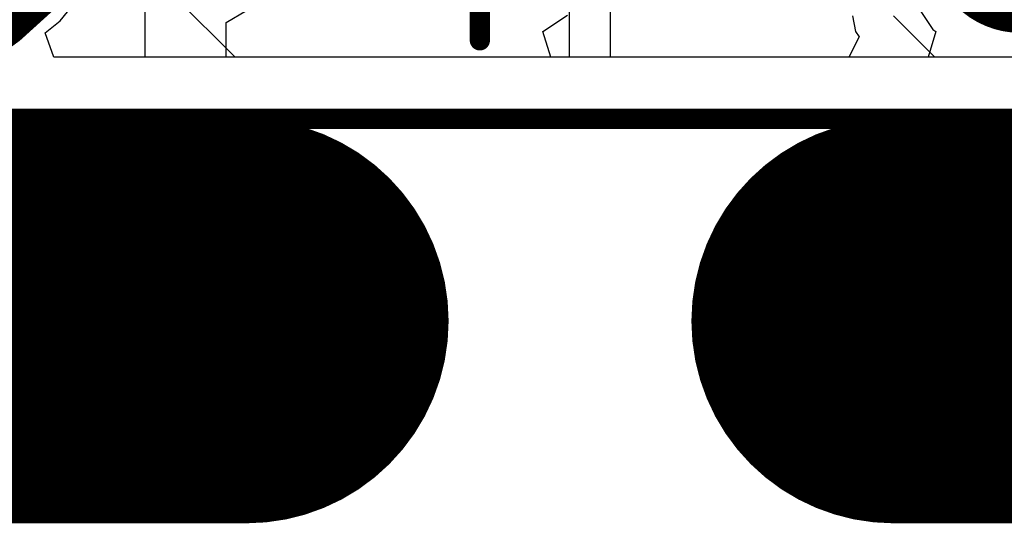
# Model space of a CAD drawing. Header units: millimetres. Extents: x -2 to 68, y -2 to 27.4.
# Tile 2 of 256: x 3.4 to 8.2, y -2 to 0.5. Entities that reach past the tile are written whole.
import ezdxf

# ---------------------------------------------------------------- set-up
doc = ezdxf.new("R2010")
doc.units = ezdxf.units.MM
for name, color, linetype in [('BottomLayer', 5, 'Continuous'), ('BottomSolder', 6, 'Continuous'), ('DrillGuide', 244, 'Continuous'), ('KeepOutLayer', 6, 'Continuous'), ('Mechanical3', 76, 'Continuous'), ('Mechanical4', 56, 'Continuous'), ('Mechanical87', 56, 'Continuous'), ('Mechanical88', 56, 'Continuous'), ('Mechanical89', 56, 'Continuous'), ('MidLayer1', 16, 'Continuous'), ('MidLayer2', 76, 'Continuous'), ('MidLayer3', 90, 'Continuous'), ('MidLayer4', 156, 'Continuous'), ('MidLayer5', 130, 'Continuous'), ('MidLayer6', 216, 'Continuous'), ('MidLayer7', 6, 'Continuous'), ('MidLayer8', 54, 'Continuous'), ('TopLayer', 1, 'Continuous')]:
    doc.layers.add(name, color=color, linetype=linetype)

# ---------------------------------------------------------------- blocks, each defined once
blk = doc.blocks.new('TP_0_8MM_B_78')
at = {"layer": 'BottomLayer', "const_width": 0.4001}
blk.add_lwpolyline([(-0.2, 0, 1), (0.2, 0, 1)], format="xyb", close=True, dxfattribs=at)
at = {"layer": 'BottomSolder', "const_width": 0.45}
blk.add_lwpolyline([(-0.225, 0, 1), (0.225, 0, 1)], format="xyb", close=True, dxfattribs=at)

msp = doc.modelspace()

# ---------------------------------------------------------------- linework, layer by layer
at = {"layer": 'BottomLayer'}
for p, q in [((7.7616, 0.6413), (7.8942, 0.4428)), ((5.9663, 0.4329), (6.087, 0.5136)), ((7.8942, 0.4428), (7.9091, 0.4329)), ((6.0048, 0.3059), (5.9663, 0.4329)), ((7.9091, 0.4329), (7.8706, 0.3059)), ((7.8706, 0.3059), (6.0048, 0.3059))]:
    msp.add_line(p, q, dxfattribs=at)
at = {"layer": 'DrillGuide', "const_width": 0.1}
msp.add_lwpolyline([(2.208, 0), (64.0719, 0)], dxfattribs=at)
at = {"layer": 'KeepOutLayer', "const_width": 0.254}
msp.add_lwpolyline([(4.032, 2.032, 1), (0.032, 2.032, 1)], format="xyb", close=True, dxfattribs=at)
at = {"layer": 'Mechanical3', "const_width": 2}
for points in [[(2.032, -1), (4.5, -1)], [(7.7, -1), (57, -1)]]:
    msp.add_lwpolyline(points, dxfattribs=at)
at = {"layer": 'Mechanical3', "const_width": 1}
for points in [[(4, -1, 1), (5, -1, 1)], [(7.2, -1, 1), (8.2, -1, 1)]]:
    msp.add_lwpolyline(points, format="xyb", close=True, dxfattribs=at)
at = {"layer": 'Mechanical4', "const_width": 0.1}
msp.add_lwpolyline([(2.032, 0), (64.008, 0)], dxfattribs=at)
at = {"layer": 'Mechanical87', "const_width": 0.1}
msp.add_lwpolyline([(5.6544, 0.3887), (5.6544, 0.9465)], dxfattribs=at)
at = {"layer": 'Mechanical87', "const_width": 0.05}
msp.add_lwpolyline([(5.6294, 0.3887, 1), (5.6794, 0.3887, 1)], format="xyb", close=True, dxfattribs=at)
at = {"layer": 'Mechanical88', "const_width": 0.1}
msp.add_lwpolyline([(5.6544, 0.3884), (5.6544, 0.9462)], dxfattribs=at)
at = {"layer": 'Mechanical88', "const_width": 0.05}
msp.add_lwpolyline([(5.6294, 0.3884, 1), (5.6794, 0.3884, 1)], format="xyb", close=True, dxfattribs=at)
at = {"layer": 'Mechanical89', "const_width": 0.1}
msp.add_lwpolyline([(5.6544, 0.3887), (5.6544, 0.9465)], dxfattribs=at)
at = {"layer": 'Mechanical89', "const_width": 0.05}
msp.add_lwpolyline([(5.6294, 0.3887, 1), (5.6794, 0.3887, 1)], format="xyb", close=True, dxfattribs=at)
at = {"layer": 'MidLayer1'}
for p, q in [((3.5788, 0.4852), (3.8509, 0.8167)), ((3.506, 0.4255), (3.5788, 0.4852)), ((3.5488, 0.3059), (3.506, 0.4255)), ((9.7037, 0.3059), (3.5488, 0.3059))]:
    msp.add_line(p, q, dxfattribs=at)
at = {"layer": 'MidLayer2'}
for p, q in [((3.5788, 0.4852), (3.8509, 0.8167)), ((3.506, 0.4255), (3.5788, 0.4852)), ((3.5488, 0.3059), (3.506, 0.4255)), ((9.7037, 0.3059), (3.5488, 0.3059))]:
    msp.add_line(p, q, dxfattribs=at)
at = {"layer": 'MidLayer3'}
for p, q in [((4, 0.3059), (4, 1.0957)), ((9.7037, 0.3059), (4, 0.3059))]:
    msp.add_line(p, q, dxfattribs=at)
at = {"layer": 'MidLayer4'}
for p, q in [((3.5788, 0.4852), (3.8509, 0.8167)), ((3.506, 0.4255), (3.5788, 0.4852)), ((3.5488, 0.3059), (3.506, 0.4255)), ((9.7037, 0.3059), (3.5488, 0.3059))]:
    msp.add_line(p, q, dxfattribs=at)
at = {"layer": 'MidLayer5'}
for p, q in [((3.5788, 0.4852), (3.8509, 0.8167)), ((3.506, 0.4255), (3.5788, 0.4852)), ((3.5488, 0.3059), (3.506, 0.4255)), ((9.7037, 0.3059), (3.5488, 0.3059))]:
    msp.add_line(p, q, dxfattribs=at)
at = {"layer": 'MidLayer6'}
for p, q in [((4.4441, 0.3059), (3.8796, 0.8704)), ((7.4961, 0.5101), (7.5116, 0.432)), ((7.9042, 0.3059), (7.7, 0.5101)), ((7.5293, 0.4055), (7.4793, 0.3059)), ((7.5116, 0.432), (7.5293, 0.4055)), ((7.4793, 0.3059), (4.4441, 0.3059)), ((15.6468, 0.3059), (7.9042, 0.3059))]:
    msp.add_line(p, q, dxfattribs=at)
at = {"layer": 'MidLayer7'}
for p, q in [((6.3, 0.3059), (6.3, 2.1)), ((6.0961, 1.6647), (6.0961, 0.3059)), ((3.5788, 0.4852), (3.8509, 0.8167)), ((3.506, 0.4255), (3.5788, 0.4852)), ((3.5488, 0.3059), (3.506, 0.4255)), ((6.0961, 0.3059), (3.5488, 0.3059)), ((9.416, 0.3059), (6.3, 0.3059))]:
    msp.add_line(p, q, dxfattribs=at)
at = {"layer": 'MidLayer8'}
for p, q in [((4.4, 0.4774), (4.5, 0.5363)), ((4.4, 0.3059), (4.4, 0.4774)), ((22.6848, 0.3059), (4.4, 0.3059))]:
    msp.add_line(p, q, dxfattribs=at)
at = {"layer": 'TopLayer'}
for p, q in [((3.5788, 0.4852), (3.8509, 0.8167)), ((3.506, 0.4255), (3.5788, 0.4852)), ((3.5488, 0.3059), (3.506, 0.4255)), ((9.3252, 0.3059), (3.5488, 0.3059))]:
    msp.add_line(p, q, dxfattribs=at)

# ---------------------------------------------------------------- block references
at = {"rotation": 90}
msp.add_blockref('TP_0_8MM_B_78', (8.3269, 0.8754), dxfattribs=at)

doc.saveas('drawing.dxf')
